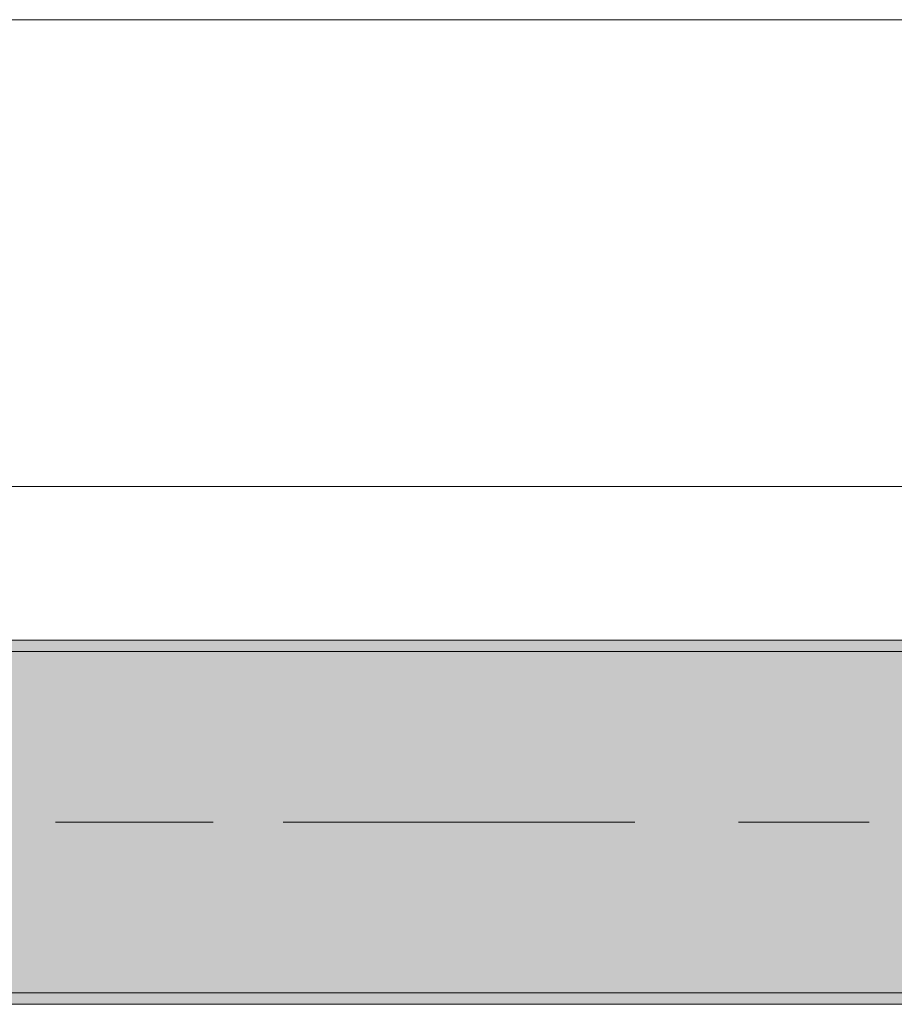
# Model space of a CAD drawing. Header units: metres. Extents: x -3.6 to 84.5, y -11 to 16.8.
# Tile 111 of 256: x 31.548 to 32.317, y 12.99 to 13.855. Entities that reach past the tile are written whole.
import ezdxf

# ---------------------------------------------------------------- set-up
doc = ezdxf.new("R2010")
doc.units = ezdxf.units.M
doc.header["$MEASUREMENT"] = 0
doc.linetypes.add('Achse', pattern=[0.2, 0.1, -0.05, 0, -0.05])
doc.linetypes.add('Strichlinie doppelt', pattern=[0.546806, 0.264583, -0.105833, 0.070556, -0.105833])
for name, color, linetype in [('451 - Universal.Achsen Raster', 7, 'Continuous'), ('604 - Struktur.Wand Aussen', 7, 'Continuous'), ('608 - Struktur.Träger', 7, 'Continuous')]:
    doc.layers.add(name, color=color, linetype=linetype)
pattern_1 = [(45, (0, 0), (-0.01767767, 0.01767767), [0, -0.025])]

msp = doc.modelspace()

# ---------------------------------------------------------------- hatches: boundary and pattern name
at = {"layer": '608 - Struktur.Träger', "linetype": 'Continuous', "lineweight": 0, "true_color": 0x000000}
h = msp.add_hatch(dxfattribs=at)
h.set_pattern_fill('Gips_0001', color=18, style=0, pattern_type=2)
h.set_pattern_definition(pattern_1)
h.paths.add_polyline_path([(32.76999, 13.30998), (29.48999, 13.30998), (29.48999, 13.29998), (32.76999, 13.29998)])
h = msp.add_hatch(dxfattribs=at)
h.set_pattern_fill('Beton__Stahlbeton_0001', color=18, style=0, pattern_type=2)
h.set_pattern_definition([(45, (0, 0), (-0.0848528, 0.0848528), []), (45, (-0.04243, 0.04243), (-0.0848528, 0.0848528), [0.09, -0.03])])
h.paths.add_polyline_path([(15.08999, 13.29998), (14.77999, 13.29998), (14.77999, 12.99998), (15.08999, 12.99998), (18.36999, 12.99998), (18.68999, 12.99998), (21.96999, 12.99998), (22.28999, 12.99998), (25.56999, 12.99998), (25.88999, 12.99998), (29.16999, 12.99998), (29.48999, 12.99998), (32.76999, 12.99998), (33.08999, 12.99998), (36.36999, 12.99998), (36.68999, 12.99998), (39.96999, 12.99998), (40.28999, 12.99998), (43.56999, 12.99998), (43.88999, 12.99998), (47.16999, 12.99998), (47.47999, 12.99998), (47.47999, 13.29998), (47.16999, 13.29998), (43.88999, 13.29998), (43.56999, 13.29998), (40.28999, 13.29998), (39.96999, 13.29998), (36.68999, 13.29998), (36.36999, 13.29998), (33.08999, 13.29998), (32.76999, 13.29998), (29.48999, 13.29998), (29.16999, 13.29998), (25.88999, 13.29998), (25.56999, 13.29998), (22.28999, 13.29998), (21.96999, 13.29998), (18.68999, 13.29998), (18.36999, 13.29998)])
h = msp.add_hatch(dxfattribs=at)
h.set_pattern_fill('Gips_0001', color=18, style=0, pattern_type=2)
h.set_pattern_definition(pattern_1)
h.paths.add_polyline_path([(32.76999, 12.99998), (29.48999, 12.99998), (29.48999, 12.98998), (32.76999, 12.98998)])

# ---------------------------------------------------------------- linework, layer by layer
at = {"layer": '451 - Universal.Achsen Raster', "color": 160, "linetype": 'Strichlinie doppelt', "lineweight": 9, "true_color": 0x3232ff}
msp.add_line((64.93502, 13.14998), (-3.175, 13.14998), dxfattribs=at)
at = {"layer": '604 - Struktur.Wand Aussen', "color": 7, "linetype": 'Continuous', "lineweight": 13}
for p, q in [((32.34, 13.855), (29.94, 13.855)), ((29.94, 13.445), (32.34, 13.445))]:
    msp.add_line(p, q, dxfattribs=at)
at = {"layer": '608 - Struktur.Träger', "color": 7, "linetype": 'Continuous', "lineweight": 13}
for p, q in [((14.77999, 13.30998), (47.47999, 13.30998)), ((32.76999, 13.29998), (29.48999, 13.29998)), ((14.77999, 12.98998), (47.47999, 12.98998))]:
    msp.add_line(p, q, dxfattribs=at)
at = {"layer": '608 - Struktur.Träger', "color": 7, "linetype": 'Continuous', "lineweight": 5}
for p, q in [((32.76999, 13.30998), (29.48999, 13.30998)), ((32.76999, 12.98998), (29.48999, 12.98998))]:
    msp.add_line(p, q, dxfattribs=at)
at = {"layer": '608 - Struktur.Träger', "color": 7, "linetype": 'Achse', "lineweight": 9}
msp.add_line((14.77999, 13.14998), (47.47999, 13.14998), dxfattribs=at)
at = {"layer": '608 - Struktur.Träger', "color": 7, "linetype": 'Continuous', "lineweight": 13, "flags": 128}
msp.add_lwpolyline([(47.47999, 12.99998), (47.16999, 12.99998), (43.88999, 12.99998), (43.56999, 12.99998), (40.28999, 12.99998), (39.96999, 12.99998), (36.68999, 12.99998), (36.36999, 12.99998), (33.08999, 12.99998), (32.76999, 12.99998), (29.48999, 12.99998), (29.16999, 12.99998), (25.88999, 12.99998), (25.56999, 12.99998), (22.28999, 12.99998), (21.96999, 12.99998), (18.68999, 12.99998), (18.36999, 12.99998), (15.08999, 12.99998), (14.77999, 12.99998)], dxfattribs=at)

doc.saveas('drawing.dxf')
